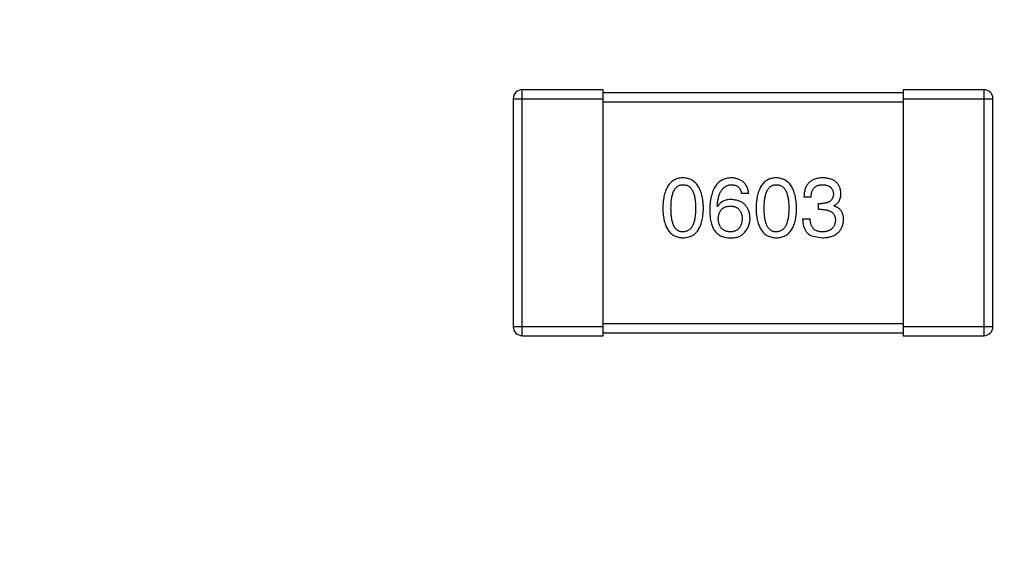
# Model space of a CAD drawing. Header units: millimetres. Extents: x -16 to 538, y -56 to 87.
# Tile 52 of 162: x 450.58 to 453.86, y -4.25 to -2.49. Entities that reach past the tile are written whole.
import ezdxf

# ---------------------------------------------------------------- set-up
doc = ezdxf.new("R2010")
doc.units = ezdxf.units.MM
doc.header["$LTSCALE"] = 1.21
doc.header["$MEASUREMENT"] = 0
doc.header["$PDMODE"] = 3
doc.header["$PDSIZE"] = 0.3125
doc.layers.get('0').update_dxf_attribs({"linetype": 'CONTINUOUS'})
doc.layers.get('DEFPOINTS').update_dxf_attribs({"linetype": 'CONTINUOUS'})
doc.layers.add('Dim', color=3, linetype='CONTINUOUS', lineweight=25)
doc.styles.get("Standard").update_dxf_attribs({"font": 'txt', "width": 0.8})
doc.dimstyles.get("Standard").update_dxf_attribs({"dimtxt": 0.15625, "dimasz": 0.1875, "dimexe": 0.125, "dimexo": 0.0625, "dimgap": 0.09, "dimtad": 0, "dimtih": 1, "dimtoh": 1, "dimzin": 4, "dimdsep": 46, "dimtxsty": 'STANDARD', "dimblk": '_FILLED', "dimblk1": '_FILLED', "dimblk2": '_FILLED', "dimcen": 0.09, "dimazin": 1, "dimtp": 0.01, "dimtm": 0.01, "dimtfac": 1, "dimtofl": 0, "dimtmove": 0, "dimatfit": 3, "dimldrblk": '_FILLED', "dimfxl": 1, "dimtolj": 1, "dimtzin": 4, "dimarcsym": 0})

# ---------------------------------------------------------------- blocks, each defined once
blk = doc.blocks.new('_FILLED')
at = {"color": 0, "linetype": 'ByBlock'}
blk.add_solid([(0, 0), (-1, 0.1667), (-1, -0.1667)], dxfattribs=at)
blk = doc.blocks.new('*D19')
at = {"color": 0, "linetype": 'ByBlock', "lineweight": -2}
for p, q in [((450.6432, 37.0225), (532.5397, 37.0225)), ((532.4147, 37.0225), (532.4147, 16.4209)), ((532.4147, -12.0275), (532.4147, 8.5742)), ((450.6432, -12.0275), (532.5397, -12.0275))]:
    blk.add_line(p, q, dxfattribs=at)
at = {"layer": 'DEFPOINTS', "color": 0, "linetype": 'ByBlock'}
for p in [(450.5807, 37.0225), (450.5807, -12.0275)]:
    blk.add_point(p, dxfattribs=at)
at = {"color": 0, "linetype": 'ByBlock', "lineweight": -2, "xscale": 2.54, "yscale": 2.54, "zscale": 2.54}
for p, rotation in [((532.4147, 37.0225), 90), ((532.4147, -12.0275), 270)]:
    blk.add_blockref('_FILLED', p, dxfattribs=dict(at, rotation=rotation))
at = {"color": 0, "linetype": 'ByBlock', "lineweight": -2, "insert": (532.4147, 12.4975), "char_height": 2.5, "attachment_point": 5, "rotation": 90}
blk.add_mtext('\\A1;49.05', dxfattribs=at)

msp = doc.modelspace()

# ---------------------------------------------------------------- linework, layer by layer
at = {"color": 7, "linetype": 'Continuous'}
for p, q in [((452.5264, -2.7205), (452.2564, -2.7205)), ((452.2564, -3.5405), (452.2564, -2.7205)), ((452.5264, -3.5405), (452.5264, -2.7205)), ((453.7964, -2.7205), (453.5264, -2.7205)), ((453.5264, -2.7205), (453.5264, -3.5405)), ((453.7964, -2.7205), (453.7964, -3.5405)), ((452.2264, -2.7505), (452.5264, -2.7505)), ((452.2264, -2.7505), (452.2264, -3.5105)), ((453.5264, -2.7305), (452.5264, -2.7305)), ((453.5264, -2.7505), (453.8264, -2.7505)), ((453.8264, -3.5105), (453.8264, -2.7505)), ((452.5264, -2.7605), (453.5264, -2.7605)), ((453.0119, -3.0667), (452.9879, -3.0667)), ((453.2201, -3.0787), (453.196, -3.0787)), ((452.9081, -3.1104), (452.907, -3.1093)), ((453.2441, -3.0995), (453.2572, -3.0995)), ((453.2441, -3.1203), (453.2441, -3.0995)), ((453.2955, -3.1071), (453.2955, -3.1082)), ((453.1917, -3.1509), (453.2168, -3.1509)), ((453.2561, -3.1203), (453.2441, -3.1203)), ((453.2212, -3.2077), (453.2572, -3.2142)), ((452.5264, -3.5105), (452.2264, -3.5105)), ((453.5264, -3.5005), (452.5264, -3.5005)), ((453.8264, -3.5105), (453.5264, -3.5105)), ((452.2564, -3.5405), (452.5264, -3.5405)), ((452.5264, -3.5305), (453.5264, -3.5305)), ((453.5264, -3.5405), (453.7964, -3.5405))]:
    msp.add_line(p, q, dxfattribs=at)
for centre, start, end in [((452.2564, -2.7505), 90, 180), ((453.7964, -2.7505), 0, 90), ((452.2564, -3.5105), 180, 270), ((453.7964, -3.5105), 270, 0)]:
    msp.add_arc(centre, 0.03, start, end, dxfattribs=at)
for points, knots in [([(452.7931, -3.0142), (452.7905, -3.0144), (452.7853, -3.0146), (452.7778, -3.0159), (452.7708, -3.018), (452.7642, -3.0209), (452.7582, -3.0245), (452.7527, -3.029), (452.7477, -3.0342), (452.7432, -3.0402), (452.7392, -3.047), (452.7358, -3.0546), (452.7327, -3.0629), (452.7303, -3.072), (452.7282, -3.0819), (452.7268, -3.0925), (452.7258, -3.1039), (452.7255, -3.1118), (452.7254, -3.1159)], [0, 0, 0, 0, 0.057911, 0.113262, 0.165956, 0.217443, 0.268511, 0.319665, 0.372, 0.426129, 0.483365, 0.543779, 0.607756, 0.676562, 0.749704, 0.827713, 0.911177, 1, 1, 1, 1]), ([(452.8609, -3.1159), (452.8607, -3.1119), (452.8604, -3.1041), (452.8592, -3.0928), (452.8576, -3.0822), (452.8556, -3.0724), (452.853, -3.0634), (452.85, -3.0551), (452.8465, -3.0476), (452.8425, -3.0408), (452.838, -3.0348), (452.833, -3.0295), (452.8275, -3.025), (452.8216, -3.0213), (452.8151, -3.0184), (452.8082, -3.0161), (452.8008, -3.0147), (452.7957, -3.0144), (452.7931, -3.0142)], [0, 0, 0, 0, 0.088475, 0.171606, 0.249595, 0.322626, 0.391327, 0.455765, 0.516374, 0.573675, 0.628522, 0.681161, 0.732559, 0.783563, 0.83504, 0.887639, 0.942585, 1, 1, 1, 1]), ([(452.954, -3.0142), (452.9512, -3.0144), (452.9457, -3.0148), (452.9377, -3.0162), (452.9302, -3.0185), (452.9232, -3.0215), (452.9168, -3.0254), (452.9109, -3.0301), (452.9056, -3.0356), (452.9009, -3.0419), (452.8966, -3.0489), (452.8929, -3.0568), (452.8897, -3.0654), (452.8871, -3.0749), (452.8849, -3.0851), (452.8834, -3.0961), (452.8823, -3.1079), (452.882, -3.1161), (452.8819, -3.1203)], [0, 0, 0, 0, 0.058957, 0.115262, 0.16907, 0.221312, 0.273147, 0.324961, 0.377649, 0.432026, 0.488925, 0.549039, 0.612912, 0.680653, 0.753056, 0.830314, 0.912483, 1, 1, 1, 1]), ([(453.0119, -3.0667), (453.0117, -3.0647), (453.0112, -3.0608), (453.0099, -3.0552), (453.0084, -3.0499), (453.0064, -3.045), (453.004, -3.0404), (453.0013, -3.0363), (452.9982, -3.0324), (452.9948, -3.0289), (452.991, -3.0258), (452.9868, -3.0231), (452.9822, -3.0207), (452.9773, -3.0187), (452.972, -3.017), (452.9663, -3.0157), (452.9603, -3.0148), (452.9561, -3.0144), (452.954, -3.0142)], [0, 0, 0, 0, 0.06947, 0.136096, 0.199592, 0.260665, 0.319672, 0.377156, 0.433415, 0.489984, 0.546535, 0.604276, 0.663499, 0.725182, 0.788953, 0.855683, 0.926216, 1, 1, 1, 1]), ([(453.104, -3.0142), (453.1013, -3.0144), (453.0962, -3.0146), (453.0886, -3.0159), (453.0817, -3.018), (453.0751, -3.0209), (453.0691, -3.0245), (453.0636, -3.029), (453.0586, -3.0342), (453.0541, -3.0402), (453.0501, -3.047), (453.0466, -3.0546), (453.0436, -3.0629), (453.0411, -3.072), (453.0391, -3.0819), (453.0377, -3.0925), (453.0366, -3.1039), (453.0364, -3.1118), (453.0362, -3.1159)], [0, 0, 0, 0, 0.057911, 0.113262, 0.165956, 0.217443, 0.268511, 0.319665, 0.372, 0.426129, 0.483365, 0.543779, 0.607756, 0.676562, 0.749704, 0.827713, 0.911177, 1, 1, 1, 1]), ([(453.1717, -3.1159), (453.1716, -3.1119), (453.1712, -3.1041), (453.1701, -3.0928), (453.1685, -3.0822), (453.1664, -3.0724), (453.1639, -3.0634), (453.1609, -3.0551), (453.1574, -3.0476), (453.1533, -3.0408), (453.1488, -3.0348), (453.1439, -3.0295), (453.1384, -3.025), (453.1325, -3.0213), (453.126, -3.0184), (453.1191, -3.0161), (453.1117, -3.0147), (453.1066, -3.0144), (453.104, -3.0142)], [0, 0, 0, 0, 0.088475, 0.171606, 0.249595, 0.322626, 0.391327, 0.455765, 0.516374, 0.573675, 0.628522, 0.681161, 0.732559, 0.783563, 0.83504, 0.887639, 0.942585, 1, 1, 1, 1]), ([(453.2594, -3.0142), (453.2569, -3.0143), (453.252, -3.0145), (453.2449, -3.0154), (453.2383, -3.0167), (453.2322, -3.0186), (453.2265, -3.0209), (453.2213, -3.0237), (453.2166, -3.027), (453.2124, -3.0308), (453.2086, -3.0351), (453.2053, -3.0399), (453.2026, -3.0452), (453.2003, -3.051), (453.1985, -3.0572), (453.1971, -3.064), (453.1963, -3.0712), (453.1961, -3.0762), (453.196, -3.0787)], [0, 0, 0, 0, 0.073232, 0.142595, 0.207997, 0.270074, 0.329156, 0.386529, 0.441846, 0.496976, 0.551877, 0.607941, 0.665637, 0.725446, 0.788542, 0.855101, 0.925196, 1, 1, 1, 1]), ([(453.3195, -3.0656), (453.3194, -3.0636), (453.319, -3.0597), (453.318, -3.0541), (453.3165, -3.0489), (453.3147, -3.044), (453.3123, -3.0395), (453.3096, -3.0353), (453.3065, -3.0315), (453.3029, -3.0281), (453.2989, -3.025), (453.2945, -3.0224), (453.2897, -3.0201), (453.2844, -3.0182), (453.2788, -3.0166), (453.2727, -3.0155), (453.2662, -3.0146), (453.2617, -3.0144), (453.2594, -3.0142)], [0, 0, 0, 0, 0.067521, 0.132139, 0.193339, 0.252064, 0.309083, 0.364848, 0.420021, 0.475612, 0.532002, 0.589602, 0.649896, 0.712634, 0.778603, 0.848416, 0.922155, 1, 1, 1, 1]), ([(452.7527, -3.1159), (452.7527, -3.1127), (452.7528, -3.1066), (452.7533, -3.0976), (452.754, -3.0893), (452.7551, -3.0816), (452.7566, -3.0745), (452.7582, -3.0681), (452.7603, -3.0622), (452.7627, -3.057), (452.7653, -3.0523), (452.7683, -3.0482), (452.7717, -3.0448), (452.7753, -3.042), (452.7793, -3.0398), (452.7837, -3.0383), (452.7883, -3.0374), (452.7915, -3.0373), (452.7931, -3.0372)], [0, 0, 0, 0, 0.096452, 0.187278, 0.271765, 0.350519, 0.423437, 0.491321, 0.554011, 0.612224, 0.666281, 0.717003, 0.764884, 0.811423, 0.856783, 0.902993, 0.950236, 1, 1, 1, 1]), ([(452.7931, -3.0372), (452.7948, -3.0373), (452.7981, -3.0374), (452.8028, -3.0383), (452.8073, -3.0398), (452.8114, -3.042), (452.8151, -3.0448), (452.8186, -3.0482), (452.8216, -3.0523), (452.8244, -3.0569), (452.8269, -3.0622), (452.829, -3.0681), (452.8307, -3.0745), (452.8322, -3.0816), (452.8333, -3.0893), (452.8341, -3.0976), (452.8346, -3.1066), (452.8346, -3.1127), (452.8347, -3.1159)], [0, 0, 0, 0, 0.050604, 0.098688, 0.145699, 0.191791, 0.238625, 0.286717, 0.337546, 0.391814, 0.449755, 0.512106, 0.579685, 0.652048, 0.730262, 0.814146, 0.904281, 1, 1, 1, 1]), ([(452.907, -3.1093), (452.9072, -3.1065), (452.9076, -3.101), (452.9086, -3.0931), (452.9099, -3.0856), (452.9115, -3.0787), (452.9134, -3.0723), (452.9156, -3.0665), (452.918, -3.0611), (452.9208, -3.0563), (452.924, -3.0521), (452.9273, -3.0483), (452.931, -3.0451), (452.9351, -3.0425), (452.9394, -3.0403), (452.944, -3.0387), (452.9489, -3.0376), (452.9523, -3.0373), (452.954, -3.0372)], [0, 0, 0, 0, 0.089218, 0.173709, 0.252753, 0.326963, 0.397099, 0.462534, 0.524018, 0.582178, 0.637235, 0.689955, 0.741228, 0.791618, 0.841661, 0.892925, 0.945259, 1, 1, 1, 1]), ([(452.954, -3.0372), (452.9563, -3.0373), (452.9606, -3.0374), (452.9667, -3.0389), (452.9721, -3.0412), (452.9769, -3.0444), (452.9808, -3.0487), (452.984, -3.0539), (452.9864, -3.0599), (452.9874, -3.0644), (452.9879, -3.0667)], [0, 0, 0, 0, 0.136586, 0.261496, 0.378089, 0.490612, 0.605522, 0.725767, 0.8561, 1, 1, 1, 1]), ([(453.0636, -3.1159), (453.0636, -3.1127), (453.0636, -3.1066), (453.0641, -3.0976), (453.0649, -3.0893), (453.0659, -3.0816), (453.0674, -3.0745), (453.0691, -3.0681), (453.0711, -3.0622), (453.0735, -3.057), (453.0762, -3.0523), (453.0792, -3.0482), (453.0826, -3.0448), (453.0862, -3.042), (453.0902, -3.0398), (453.0945, -3.0383), (453.0992, -3.0374), (453.1024, -3.0373), (453.104, -3.0372)], [0, 0, 0, 0, 0.096452, 0.187278, 0.271765, 0.350519, 0.423437, 0.491321, 0.554011, 0.612224, 0.666281, 0.717003, 0.764884, 0.811423, 0.856783, 0.902993, 0.950236, 1, 1, 1, 1]), ([(453.104, -3.0372), (453.1057, -3.0373), (453.1089, -3.0374), (453.1137, -3.0383), (453.1181, -3.0398), (453.1223, -3.042), (453.126, -3.0448), (453.1294, -3.0482), (453.1325, -3.0523), (453.1353, -3.0569), (453.1377, -3.0622), (453.1398, -3.0681), (453.1416, -3.0745), (453.143, -3.0816), (453.1441, -3.0893), (453.1449, -3.0976), (453.1454, -3.1066), (453.1455, -3.1127), (453.1455, -3.1159)], [0, 0, 0, 0, 0.050604, 0.098688, 0.145699, 0.191791, 0.238625, 0.286717, 0.337546, 0.391814, 0.449755, 0.512106, 0.579685, 0.652048, 0.730262, 0.814146, 0.904281, 1, 1, 1, 1]), ([(453.2201, -3.0787), (453.2202, -3.0771), (453.2203, -3.0738), (453.2209, -3.0691), (453.2216, -3.0647), (453.2228, -3.0606), (453.2242, -3.0569), (453.2259, -3.0535), (453.2279, -3.0503), (453.2301, -3.0475), (453.2327, -3.0451), (453.2355, -3.043), (453.2386, -3.0412), (453.242, -3.0397), (453.2457, -3.0386), (453.2497, -3.0378), (453.2539, -3.0373), (453.2568, -3.0372), (453.2583, -3.0372)], [0, 0, 0, 0, 0.078134, 0.15164, 0.221358, 0.286689, 0.348614, 0.407697, 0.464247, 0.520153, 0.574432, 0.629291, 0.684538, 0.742032, 0.801329, 0.863637, 0.930123, 1, 1, 1, 1]), ([(453.2583, -3.0372), (453.2597, -3.0373), (453.2624, -3.0374), (453.2662, -3.0379), (453.2699, -3.0386), (453.2733, -3.0394), (453.2764, -3.0406), (453.2793, -3.042), (453.2819, -3.0435), (453.2843, -3.0453), (453.2865, -3.0473), (453.2883, -3.0497), (453.29, -3.0521), (453.2914, -3.0548), (453.2925, -3.0578), (453.2934, -3.0609), (453.2941, -3.0643), (453.2943, -3.0666), (453.2944, -3.0678)], [0, 0, 0, 0, 0.078051, 0.151197, 0.220412, 0.286742, 0.34933, 0.409464, 0.467368, 0.52298, 0.578639, 0.633998, 0.690142, 0.746855, 0.805868, 0.867776, 0.932345, 1, 1, 1, 1]), ([(452.954, -3.0864), (452.9514, -3.0864), (452.9463, -3.0866), (452.939, -3.0877), (452.9323, -3.0896), (452.9261, -3.0922), (452.9206, -3.0956), (452.9158, -3.0998), (452.9115, -3.1048), (452.9093, -3.1085), (452.9081, -3.1104)], [0, 0, 0, 0, 0.144617, 0.279572, 0.40596, 0.526097, 0.64389, 0.760003, 0.877724, 1, 1, 1, 1]), ([(453.0163, -3.1487), (453.0162, -3.1463), (453.016, -3.1418), (453.015, -3.1351), (453.0135, -3.1289), (453.0117, -3.1231), (453.0094, -3.1177), (453.0066, -3.1128), (453.0034, -3.1082), (452.9997, -3.1041), (452.9955, -3.1004), (452.991, -3.097), (452.9859, -3.0943), (452.9804, -3.0918), (452.9745, -3.0898), (452.968, -3.0882), (452.9612, -3.087), (452.9565, -3.0866), (452.954, -3.0864)], [0, 0, 0, 0, 0.071527, 0.139094, 0.20346, 0.264939, 0.323904, 0.381383, 0.437591, 0.493343, 0.549401, 0.606085, 0.664838, 0.725424, 0.788712, 0.855452, 0.925772, 1, 1, 1, 1]), ([(453.2944, -3.0678), (453.2943, -3.069), (453.2942, -3.0715), (453.2937, -3.075), (453.2928, -3.0782), (453.2917, -3.0812), (453.2904, -3.084), (453.2887, -3.0866), (453.2868, -3.089), (453.2846, -3.0911), (453.2821, -3.093), (453.2794, -3.0946), (453.2764, -3.096), (453.2731, -3.0972), (453.2695, -3.0981), (453.2656, -3.0988), (453.2615, -3.0993), (453.2587, -3.0994), (453.2572, -3.0995)], [0, 0, 0, 0, 0.067741, 0.131599, 0.192143, 0.249977, 0.306453, 0.361639, 0.416449, 0.471489, 0.527582, 0.584873, 0.644974, 0.70814, 0.77492, 0.845909, 0.920585, 1, 1, 1, 1]), ([(453.2955, -3.1071), (453.2974, -3.1062), (453.3011, -3.1043), (453.3061, -3.1006), (453.3103, -3.0963), (453.3137, -3.0913), (453.3163, -3.0858), (453.3182, -3.0796), (453.3193, -3.0728), (453.3195, -3.0681), (453.3195, -3.0656)], [0, 0, 0, 0, 0.125227, 0.244792, 0.361427, 0.478215, 0.59667, 0.722058, 0.856314, 1, 1, 1, 1]), ([(452.7254, -3.1159), (452.7255, -3.1198), (452.7258, -3.1274), (452.7268, -3.1385), (452.7282, -3.1488), (452.7303, -3.1583), (452.7328, -3.1671), (452.7358, -3.1752), (452.7392, -3.1825), (452.7433, -3.1891), (452.7477, -3.1949), (452.7527, -3.2), (452.7582, -3.2043), (452.7643, -3.2078), (452.7708, -3.2106), (452.7778, -3.2126), (452.7853, -3.2139), (452.7905, -3.2141), (452.7931, -3.2142)], [0, 0, 0, 0, 0.087693, 0.170223, 0.247496, 0.319826, 0.387768, 0.451403, 0.511459, 0.568358, 0.622671, 0.675251, 0.726739, 0.778422, 0.830759, 0.884394, 0.940865, 1, 1, 1, 1]), ([(452.7931, -3.1946), (452.7915, -3.1945), (452.7883, -3.1944), (452.7837, -3.1935), (452.7793, -3.192), (452.7754, -3.1897), (452.7717, -3.1869), (452.7683, -3.1835), (452.7653, -3.1795), (452.7627, -3.1748), (452.7603, -3.1696), (452.7582, -3.1637), (452.7566, -3.1572), (452.7551, -3.1501), (452.754, -3.1424), (452.7533, -3.1341), (452.7528, -3.1252), (452.7527, -3.1191), (452.7527, -3.1159)], [0, 0, 0, 0, 0.049766, 0.097012, 0.143225, 0.188786, 0.235079, 0.282962, 0.333687, 0.387747, 0.445963, 0.508657, 0.576545, 0.649868, 0.72822, 0.812712, 0.903543, 1, 1, 1, 1]), ([(452.7931, -3.2142), (452.7958, -3.2141), (452.8009, -3.2139), (452.8085, -3.2126), (452.8155, -3.2106), (452.822, -3.2078), (452.828, -3.2043), (452.8335, -3.2), (452.8385, -3.1949), (452.843, -3.1891), (452.847, -3.1825), (452.8505, -3.1752), (452.8535, -3.1671), (452.856, -3.1583), (452.858, -3.1488), (452.8595, -3.1385), (452.8605, -3.1274), (452.8607, -3.1198), (452.8609, -3.1159)], [0, 0, 0, 0, 0.059134, 0.115603, 0.169236, 0.221572, 0.273254, 0.32474, 0.377319, 0.431815, 0.488555, 0.548609, 0.612242, 0.680182, 0.75251, 0.829782, 0.91231, 1, 1, 1, 1]), ([(452.8347, -3.1159), (452.8346, -3.119), (452.8346, -3.1251), (452.8341, -3.1339), (452.8333, -3.1421), (452.8322, -3.1497), (452.8307, -3.1568), (452.8289, -3.1632), (452.8269, -3.169), (452.8244, -3.1743), (452.8217, -3.1789), (452.8185, -3.183), (452.8151, -3.1865), (452.8114, -3.1893), (452.8073, -3.1916), (452.8028, -3.1932), (452.7981, -3.1943), (452.7948, -3.1945), (452.7931, -3.1946)], [0, 0, 0, 0, 0.094834, 0.184067, 0.267029, 0.344713, 0.417334, 0.484367, 0.546941, 0.604717, 0.65953, 0.710539, 0.759381, 0.806382, 0.853027, 0.900623, 0.949121, 1, 1, 1, 1]), ([(452.9103, -3.1509), (452.9104, -3.1492), (452.9106, -3.1459), (452.9113, -3.1412), (452.9123, -3.1368), (452.9136, -3.1326), (452.9151, -3.1289), (452.917, -3.1254), (452.919, -3.1222), (452.9215, -3.1194), (452.9241, -3.1169), (452.9271, -3.1147), (452.9303, -3.1128), (452.9339, -3.1112), (452.9377, -3.11), (452.9418, -3.1091), (452.9462, -3.1084), (452.9492, -3.1083), (452.9507, -3.1082)], [0, 0, 0, 0, 0.076072, 0.148369, 0.216753, 0.281358, 0.342792, 0.401604, 0.458929, 0.514444, 0.569818, 0.625343, 0.681554, 0.739608, 0.800134, 0.863477, 0.929547, 1, 1, 1, 1]), ([(452.9507, -3.1082), (452.9522, -3.1083), (452.9552, -3.1084), (452.9594, -3.1091), (452.9634, -3.1099), (452.9671, -3.1111), (452.9705, -3.1127), (452.9737, -3.1145), (452.9766, -3.1167), (452.9792, -3.1191), (452.9815, -3.1219), (452.9836, -3.125), (452.9854, -3.1284), (452.9869, -3.1321), (452.9881, -3.1361), (452.9891, -3.1403), (452.9898, -3.1449), (452.99, -3.1481), (452.9901, -3.1498)], [0, 0, 0, 0, 0.069884, 0.136529, 0.199638, 0.259844, 0.317774, 0.374356, 0.430026, 0.485148, 0.5409, 0.597889, 0.657472, 0.718614, 0.783613, 0.85129, 0.923712, 1, 1, 1, 1]), ([(453.0362, -3.1159), (453.0364, -3.1198), (453.0366, -3.1274), (453.0377, -3.1385), (453.0391, -3.1488), (453.0411, -3.1583), (453.0436, -3.1671), (453.0466, -3.1752), (453.0501, -3.1825), (453.0541, -3.1891), (453.0586, -3.1949), (453.0636, -3.2), (453.0691, -3.2043), (453.0751, -3.2078), (453.0817, -3.2106), (453.0887, -3.2126), (453.0962, -3.2139), (453.1013, -3.2141), (453.104, -3.2142)], [0, 0, 0, 0, 0.087693, 0.170223, 0.247496, 0.319826, 0.387768, 0.451403, 0.511459, 0.568358, 0.622671, 0.675251, 0.726739, 0.778422, 0.830759, 0.884394, 0.940865, 1, 1, 1, 1]), ([(453.104, -3.1946), (453.1024, -3.1945), (453.0992, -3.1944), (453.0945, -3.1935), (453.0902, -3.192), (453.0862, -3.1897), (453.0825, -3.1869), (453.0792, -3.1835), (453.0762, -3.1795), (453.0735, -3.1748), (453.0711, -3.1696), (453.0691, -3.1637), (453.0674, -3.1572), (453.0659, -3.1501), (453.0649, -3.1424), (453.0641, -3.1341), (453.0636, -3.1252), (453.0636, -3.1191), (453.0636, -3.1159)], [0, 0, 0, 0, 0.049766, 0.097012, 0.143225, 0.188786, 0.235079, 0.282962, 0.333687, 0.387747, 0.445963, 0.508657, 0.576545, 0.649868, 0.72822, 0.812712, 0.903543, 1, 1, 1, 1]), ([(453.104, -3.2142), (453.1066, -3.2141), (453.1118, -3.2139), (453.1193, -3.2126), (453.1263, -3.2106), (453.1329, -3.2078), (453.1389, -3.2043), (453.1444, -3.2), (453.1494, -3.1949), (453.1539, -3.1891), (453.1579, -3.1825), (453.1614, -3.1752), (453.1644, -3.1671), (453.1668, -3.1583), (453.1689, -3.1488), (453.1703, -3.1385), (453.1713, -3.1274), (453.1716, -3.1198), (453.1717, -3.1159)], [0, 0, 0, 0, 0.059134, 0.115603, 0.169236, 0.221572, 0.273254, 0.32474, 0.377319, 0.431815, 0.488555, 0.548609, 0.612242, 0.680182, 0.75251, 0.829782, 0.91231, 1, 1, 1, 1]), ([(453.1455, -3.1159), (453.1455, -3.119), (453.1454, -3.1251), (453.1449, -3.1339), (453.1441, -3.1421), (453.143, -3.1497), (453.1416, -3.1568), (453.1398, -3.1632), (453.1377, -3.169), (453.1353, -3.1743), (453.1325, -3.1789), (453.1294, -3.183), (453.126, -3.1865), (453.1222, -3.1893), (453.1181, -3.1916), (453.1137, -3.1932), (453.1089, -3.1943), (453.1057, -3.1945), (453.104, -3.1946)], [0, 0, 0, 0, 0.094834, 0.184067, 0.267029, 0.344713, 0.417334, 0.484367, 0.546941, 0.604717, 0.65953, 0.710539, 0.759381, 0.806382, 0.853027, 0.900623, 0.949121, 1, 1, 1, 1]), ([(453.3283, -3.153), (453.3283, -3.1516), (453.3282, -3.1488), (453.3278, -3.1448), (453.3272, -3.1409), (453.3263, -3.1372), (453.3251, -3.1337), (453.3237, -3.1303), (453.322, -3.1272), (453.3201, -3.1243), (453.318, -3.1216), (453.3155, -3.1191), (453.3128, -3.1168), (453.3098, -3.1146), (453.3066, -3.1128), (453.3032, -3.111), (453.2994, -3.1095), (453.2968, -3.1087), (453.2955, -3.1082)], [0, 0, 0, 0, 0.071215, 0.138707, 0.20396, 0.266995, 0.327734, 0.387609, 0.445602, 0.503345, 0.561136, 0.618597, 0.677672, 0.738255, 0.799989, 0.863961, 0.930555, 1, 1, 1, 1]), ([(452.8819, -3.1203), (452.8819, -3.1238), (452.882, -3.1307), (452.8827, -3.1407), (452.8837, -3.1501), (452.8853, -3.1589), (452.8873, -3.1671), (452.8897, -3.1747), (452.8926, -3.1816), (452.895, -3.1859), (452.8961, -3.188)], [0, 0, 0, 0, 0.151498, 0.29521, 0.430242, 0.557137, 0.677306, 0.790845, 0.898111, 1, 1, 1, 1]), ([(452.9518, -3.1946), (452.9502, -3.1945), (452.9471, -3.1944), (452.9426, -3.1937), (452.9384, -3.1928), (452.9345, -3.1915), (452.9309, -3.1899), (452.9275, -3.188), (452.9245, -3.1857), (452.9218, -3.1831), (452.9192, -3.1802), (452.9171, -3.177), (452.9152, -3.1734), (452.9136, -3.1695), (452.9124, -3.1653), (452.9114, -3.1608), (452.9106, -3.1559), (452.9104, -3.1526), (452.9103, -3.1509)], [0, 0, 0, 0, 0.070403, 0.137196, 0.200053, 0.260887, 0.31876, 0.37535, 0.430743, 0.485927, 0.541678, 0.598832, 0.657726, 0.719441, 0.783504, 0.851852, 0.923533, 1, 1, 1, 1]), ([(452.9901, -3.1498), (452.99, -3.1515), (452.9898, -3.1549), (452.9891, -3.1597), (452.9881, -3.1643), (452.987, -3.1685), (452.9855, -3.1724), (452.9838, -3.176), (452.9818, -3.1793), (452.9795, -3.1823), (452.977, -3.185), (452.9742, -3.1873), (452.9711, -3.1893), (452.9677, -3.191), (452.9641, -3.1924), (452.9603, -3.1935), (452.9561, -3.1942), (452.9533, -3.1944), (452.9518, -3.1946)], [0, 0, 0, 0, 0.078863, 0.153308, 0.223539, 0.289857, 0.35341, 0.413572, 0.471721, 0.528235, 0.584279, 0.638781, 0.69466, 0.751251, 0.809198, 0.869697, 0.933318, 1, 1, 1, 1]), ([(452.9966, -3.1979), (452.9982, -3.1961), (453.0013, -3.1927), (453.0053, -3.1871), (453.0087, -3.1813), (453.0115, -3.1752), (453.0137, -3.1689), (453.0152, -3.1624), (453.0161, -3.1556), (453.0162, -3.151), (453.0163, -3.1487)], [0, 0, 0, 0, 0.129393, 0.255335, 0.378531, 0.500878, 0.622934, 0.746191, 0.87096, 1, 1, 1, 1]), ([(453.1917, -3.1509), (453.1917, -3.1526), (453.1919, -3.1561), (453.1923, -3.1612), (453.193, -3.1661), (453.1939, -3.1708), (453.195, -3.1752), (453.1962, -3.1793), (453.1978, -3.1832), (453.1995, -3.1869), (453.2015, -3.1904), (453.2036, -3.1936), (453.206, -3.1965), (453.2086, -3.1993), (453.2114, -3.2018), (453.2145, -3.204), (453.2177, -3.206), (453.22, -3.2071), (453.2212, -3.2077)], [0, 0, 0, 0, 0.078937, 0.154495, 0.226898, 0.296844, 0.363348, 0.427781, 0.48946, 0.549586, 0.607902, 0.664733, 0.720805, 0.776157, 0.831175, 0.886736, 0.943094, 1, 1, 1, 1]), ([(453.2583, -3.1946), (453.2567, -3.1946), (453.2535, -3.1945), (453.2489, -3.194), (453.2446, -3.1931), (453.2406, -3.1919), (453.2369, -3.1904), (453.2335, -3.1885), (453.2304, -3.1863), (453.2277, -3.1837), (453.2252, -3.1807), (453.2231, -3.1775), (453.2212, -3.1739), (453.2197, -3.1699), (453.2185, -3.1656), (453.2176, -3.161), (453.217, -3.1561), (453.2169, -3.1526), (453.2168, -3.1509)], [0, 0, 0, 0, 0.071272, 0.13882, 0.201858, 0.262757, 0.320043, 0.376709, 0.431462, 0.486034, 0.541209, 0.597703, 0.65589, 0.717768, 0.782056, 0.850407, 0.92277, 1, 1, 1, 1]), ([(453.2561, -3.1203), (453.258, -3.1203), (453.2615, -3.1203), (453.2665, -3.1208), (453.2713, -3.1214), (453.2757, -3.1225), (453.2797, -3.1237), (453.2834, -3.1252), (453.2868, -3.1271), (453.2898, -3.1292), (453.2924, -3.1316), (453.2947, -3.1343), (453.2967, -3.1373), (453.2982, -3.1405), (453.2995, -3.1441), (453.3003, -3.1479), (453.3009, -3.152), (453.3009, -3.1549), (453.301, -3.1563)], [0, 0, 0, 0, 0.082495, 0.159728, 0.232496, 0.300725, 0.365163, 0.425859, 0.483728, 0.538892, 0.592921, 0.646195, 0.699968, 0.754746, 0.811387, 0.870806, 0.933482, 1, 1, 1, 1]), ([(453.2572, -3.2142), (453.26, -3.2141), (453.2653, -3.2139), (453.2731, -3.2129), (453.2803, -3.2115), (453.287, -3.2097), (453.2932, -3.2075), (453.299, -3.2047), (453.3042, -3.2016), (453.3089, -3.198), (453.3131, -3.1939), (453.3168, -3.1894), (453.3201, -3.1844), (453.3227, -3.179), (453.3249, -3.1731), (453.3266, -3.1668), (453.3278, -3.1601), (453.3281, -3.1554), (453.3283, -3.153)], [0, 0, 0, 0, 0.078078, 0.151942, 0.221594, 0.28726, 0.350176, 0.409768, 0.467648, 0.523784, 0.578904, 0.634014, 0.689819, 0.746826, 0.805875, 0.867063, 0.931764, 1, 1, 1, 1]), ([(453.301, -3.1563), (453.3008, -3.1578), (453.3006, -3.1606), (453.2999, -3.1648), (453.2989, -3.1686), (453.2975, -3.1722), (453.2959, -3.1756), (453.294, -3.1787), (453.2918, -3.1814), (453.2893, -3.184), (453.2864, -3.1863), (453.2833, -3.1882), (453.2798, -3.19), (453.2761, -3.1915), (453.2721, -3.1926), (453.2678, -3.1935), (453.2632, -3.1942), (453.26, -3.1945), (453.2583, -3.1946)], [0, 0, 0, 0, 0.068514, 0.133941, 0.195994, 0.255362, 0.312994, 0.369441, 0.424687, 0.480522, 0.537148, 0.594801, 0.654411, 0.716817, 0.781981, 0.850498, 0.923306, 1, 1, 1, 1]), ([(452.8961, -3.188), (452.8976, -3.19), (452.9005, -3.194), (452.9057, -3.1992), (452.9114, -3.2036), (452.9176, -3.2073), (452.9244, -3.2102), (452.9316, -3.2123), (452.9394, -3.2138), (452.9447, -3.2141), (452.9475, -3.2142)], [0, 0, 0, 0, 0.125033, 0.246266, 0.36603, 0.485265, 0.606781, 0.732144, 0.862551, 1, 1, 1, 1]), ([(452.9475, -3.2142), (452.9503, -3.2143), (452.9557, -3.2144), (452.9635, -3.2138), (452.9706, -3.2126), (452.9772, -3.2108), (452.983, -3.2085), (452.9882, -3.2056), (452.9929, -3.2021), (452.9954, -3.1993), (452.9966, -3.1979)], [0, 0, 0, 0, 0.156782, 0.301945, 0.436395, 0.561474, 0.678489, 0.78853, 0.894967, 1, 1, 1, 1])]:
    msp.add_open_spline(points, degree=3, knots=knots, dxfattribs=at)

# ---------------------------------------------------------------- dimensions: what is measured, and where the dimension line sits
at = {"layer": 'Dim'}
dim = msp.add_linear_dim(base=(532.4147, -12.0275), p1=(450.5807, 37.0225), p2=(450.5807, -12.0275), angle=90, dimstyle='STANDARD', override={"dimtxt": 2.5, "dimasz": 2.54, "dimtih": 0, "dimtoh": 0, "dimzin": 0, "dimcen": 0.198, "dimadec": 0, "dimazin": 0, "dimtp": 0, "dimtm": 0, "dimtdec": 4, "dimtzin": 0}, dxfattribs=at)
dim.commit()
dim.dimension.update_dxf_attribs({"geometry": '*D19', "text_midpoint": (532.4147, 12.4975)})

doc.saveas('drawing.dxf')
